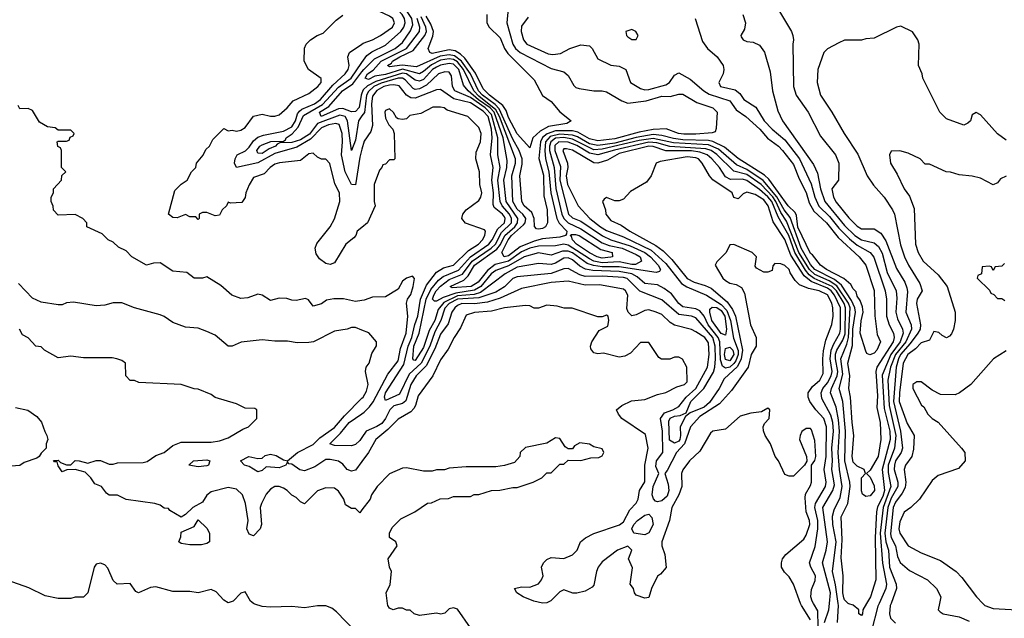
# Model space of a CAD drawing. Header units: inches. Extents: x 2348341 to 2479810, y 460419 to 613669.
# Tile 235 of 256: x 2378390 to 2383022, y 529930 to 532745. Entities that reach past the tile are written whole.
import ezdxf

# ---------------------------------------------------------------- set-up
doc = ezdxf.new("R2010")
doc.units = ezdxf.units.IN
doc.header["$MEASUREMENT"] = 0
for name, color, linetype in [('C3572', 7, 'Continuous'), ('C3573', 7, 'Continuous'), ('C3582', 7, 'Continuous'), ('C3583', 7, 'Continuous')]:
    doc.layers.add(name, color=color, linetype=linetype)

msp = doc.modelspace()

# ---------------------------------------------------------------- linework, layer by layer
at = {"layer": 'C3572', "color": 2, "elevation": 90}
msp.add_lwpolyline([(2380000, 529833.9), (2379978, 529850), (2379968.4, 529868.4), (2379880.2, 529960.2), (2379858, 529978), (2379830, 529988.7), (2379790, 529989), (2379730, 529979), (2379670, 529985.2), (2379570, 529981.2), (2379530, 529985.2), (2379495.5, 529995.5), (2379489.3, 530000)], dxfattribs=at)
at = {"layer": 'C3573', "color": 2}
for points, elevation in [([(2380000, 531768.3), (2379978, 531750), (2379971, 531730), (2379961.1, 531718.9), (2379924, 531690), (2379870, 531602), (2379850, 531594), (2379830, 531599), (2379800.7, 531620.7), (2379784.5, 531644.5), (2379779.3, 531670), (2379787, 531693), (2379850, 531771.3), (2379871.3, 531808.7), (2379895.1, 531890), (2379894.5, 531930), (2379872.3, 531972.3), (2379849.3, 532069.3), (2379830, 532088.7), (2379808.9, 532088.9), (2379790, 532098), (2379770, 532118), (2379750, 532114), (2379710, 532082), (2379612.1, 532072.1), (2379590, 532065.2), (2379567.3, 532050), (2379539.3, 532020.7), (2379490, 532002), (2379470, 531968), (2379454, 531930), (2379450.7, 531909.3), (2379434.8, 531885.2), (2379382, 531882), (2379370, 531886), (2379362, 531870), (2379342, 531850), (2379330, 531826), (2379310, 531822), (2379270, 531838), (2379250, 531838), (2379234, 531830), (2379234, 531810), (2379230, 531806), (2379218, 531818), (2379190, 531818), (2379170, 531828), (2379130, 531813.2), (2379110, 531814), (2379089, 531830), (2379119, 531941), (2379150, 531972), (2379178, 531990), (2379198, 532030), (2379218, 532050), (2379222, 532070), (2379252.3, 532107.7), (2379266, 532134), (2379282, 532150), (2379298, 532182), (2379350, 532234), (2379370, 532222), (2379390, 532224.7), (2379410, 532221), (2379430, 532226), (2379450, 532238), (2379489, 532291), (2379530, 532301), (2379570, 532291), (2379590, 532291.3), (2379610, 532298), (2379648.7, 532330), (2379676.6, 532363.4), (2379750, 532397.3), (2379792.7, 532430), (2379808.7, 532450), (2379808, 532468), (2379748, 532510), (2379728, 532550), (2379728.9, 532611.1), (2379738, 532630), (2379758, 532650), (2379789.1, 532670.9), (2379818, 532682), (2379878, 532742), (2379910, 532766)], 74), ([(2380000, 532136.1), (2379990, 532099), (2379970, 531969), (2379950, 531969.2), (2379920.8, 532030), (2379902.9, 532110), (2379908.7, 532170), (2379906.4, 532210), (2379892, 532252), (2379876.2, 532256.2), (2379842, 532250), (2379810, 532237.1), (2379757.6, 532182.4), (2379694.1, 532145.9), (2379590, 532115.6), (2379510, 532072.5), (2379409.2, 532049.2), (2379400.9, 532070), (2379402.9, 532090), (2379413.2, 532110), (2379452.5, 532127.5), (2379470, 532144.9), (2379490, 532175.8), (2379510, 532193.1), (2379537.4, 532202.6), (2379630, 532220.2), (2379670, 532241.6), (2379687.2, 532270), (2379697.2, 532302.9), (2379705.3, 532314.7), (2379716.4, 532323.6), (2379776.4, 532350), (2379804.8, 532370), (2379863.4, 532436.6), (2379920.5, 532490), (2379934.3, 532510), (2379939.5, 532530), (2379933.2, 532570), (2379942, 532590), (2380000, 532630.1)], 70), ([(2380000, 532292.6), (2379983.7, 532270), (2379970, 532178), (2379950, 532129.2), (2379931.2, 532270), (2379920.5, 532290), (2379895.2, 532295.2), (2379790, 532256.3), (2379752.9, 532207.1), (2379710, 532179.2), (2379670, 532167.5), (2379614, 532166), (2379600.3, 532159.7), (2379593.4, 532150), (2379562.7, 532137.3), (2379530, 532116.4), (2379510, 532117.2), (2379506, 532130), (2379519.7, 532150), (2379530, 532156.9), (2379571.5, 532171.5), (2379630, 532174), (2379639.6, 532180.4), (2379643.7, 532190), (2379672, 532208), (2379699.8, 532240.2), (2379725.1, 532294.9), (2379814, 532346), (2379890, 532427), (2379948.7, 532470), (2380000, 532543.2)], 66), ([(2380000, 532399), (2379996.8, 532390), (2379987.4, 532332.6), (2379970, 532313.8), (2379950, 532312.4), (2379910, 532327.5), (2379890, 532326.5), (2379808, 532290), (2379799.7, 532310), (2379843.8, 532336.2), (2379908.8, 532410), (2379957.2, 532442.8), (2380000, 532499)], 62), ([(2380000, 531424.2), (2379970, 531419), (2379912.5, 531432.5), (2379868.1, 531431.9), (2379833.7, 531426.3), (2379810, 531409), (2379770, 531398), (2379748, 531428), (2379734, 531434), (2379690, 531424), (2379670, 531425.2), (2379646, 531434), (2379610, 531435.3), (2379570, 531424), (2379530, 531448.7), (2379510, 531454), (2379462.8, 531437.2), (2379430, 531434), (2379388, 531450), (2379335.5, 531495.5), (2379270, 531535.3), (2379250, 531528.7), (2379210, 531528.7), (2379176.4, 531556.4), (2379110, 531562), (2379050, 531602), (2379019.6, 531600.4), (2378986, 531590), (2378918, 531630), (2378890, 531658), (2378854.6, 531674.6), (2378830, 531698), (2378806, 531710), (2378778, 531738), (2378706, 531770), (2378706, 531790), (2378686, 531810), (2378650, 531828), (2378570, 531826), (2378548.4, 531848.4), (2378547.3, 531867.3), (2378538, 531890), (2378538, 531910), (2378548, 531930), (2378548, 531950), (2378586, 531990), (2378588.4, 532011.6), (2378606, 532030), (2378586, 532050), (2378586, 532130), (2378582, 532142), (2378568.4, 532148.4), (2378566, 532170), (2378570, 532174), (2378610, 532174), (2378622, 532178), (2378627.3, 532192.7), (2378642, 532198), (2378646, 532210), (2378630, 532226), (2378570, 532226), (2378556.4, 532236.4), (2378520.4, 532240.4), (2378483.1, 532263.1), (2378450, 532318), (2378430, 532328), (2378390, 532326), (2378382, 532342)], 78), ([(2380000, 531285.5), (2379970, 531297.2), (2379950, 531297.2), (2379930, 531289.2), (2379870, 531279.3), (2379771.3, 531230), (2379750, 531226), (2379694.4, 531225.6), (2379650, 531233.2), (2379590, 531232.7), (2379530, 531239.3), (2379431, 531229), (2379390, 531209), (2379370, 531209.2), (2379310, 531261.2), (2379270, 531279), (2379230, 531294), (2379170, 531299), (2379110, 531321.2), (2379070, 531349), (2379050, 531357.2), (2378929.3, 531389.3), (2378870, 531414), (2378830, 531414), (2378790, 531402), (2378750, 531399), (2378643.5, 531416.5), (2378610, 531414), (2378590, 531404), (2378570, 531404), (2378490, 531417.2), (2378450, 531436), (2378384.7, 531504.7)], 82), ([(2380000, 530439.3), (2379990, 530426), (2379970, 530446), (2379950, 530446), (2379923.1, 530463.1), (2379914, 530490), (2379890, 530528), (2379870, 530542), (2379830, 530544), (2379790, 530529.2), (2379730, 530468.7), (2379710, 530478), (2379690, 530498), (2379670, 530508.7), (2379648.7, 530530), (2379630, 530541.2), (2379610, 530549.3), (2379590, 530549.3), (2379570, 530537.2), (2379550, 530512.7), (2379526.8, 530470), (2379521, 530450), (2379526.8, 530370), (2379521, 530350), (2379490, 530318), (2379470, 530326), (2379458, 530350), (2379464, 530390), (2379452.7, 530470), (2379438, 530510), (2379410, 530537.2), (2379370, 530545.2), (2379290, 530524), (2379270.7, 530509.3), (2379250, 530475.3), (2379204.7, 530450), (2379170, 530418), (2379150, 530406), (2379096.4, 530436.4), (2379090, 530446), (2379070, 530448), (2379050, 530462), (2379026, 530470), (2378890, 530489), (2378850, 530508), (2378810, 530508.7), (2378798, 530518), (2378775.3, 530550), (2378742.7, 530562.7), (2378724, 530590), (2378697, 530617), (2378650, 530629.2), (2378612, 530628), (2378590, 530618), (2378570, 530646), (2378566, 530666), (2378554, 530666), (2378548, 530672), (2378570, 530674), (2378582, 530662), (2378610, 530652), (2378630, 530652), (2378650, 530671), (2378670, 530670.8), (2378710, 530658.8), (2378750, 530671.3), (2378770, 530672), (2378810, 530654.8), (2378830, 530654.8), (2378850, 530661), (2378970, 530662), (2378990, 530667.7), (2379030, 530694.8), (2379068.7, 530710), (2379110, 530742.8), (2379150, 530758), (2379290, 530758), (2379330, 530764.7), (2379370, 530778), (2379440.2, 530819.8), (2379466, 530830), (2379506, 530870), (2379506, 530910), (2379496.4, 530916.4), (2379450, 530918), (2379410, 530938), (2379310, 530968.7), (2379290, 530982), (2379230, 531008), (2379210, 531008.7), (2379150, 531028.7), (2378950, 531038), (2378930, 531048), (2378910, 531048), (2378889, 531070), (2378888, 531130), (2378870, 531142), (2378846, 531150), (2378825.4, 531154.6), (2378690, 531155.3), (2378630, 531162), (2378570, 531154), (2378506, 531190), (2378490, 531206), (2378466, 531210), (2378430, 531248), (2378403.1, 531263.1), (2378388, 531290)], 86), ([(2380000, 530667.5), (2379970, 530626), (2379950, 530621.2), (2379930, 530629.3), (2379910, 530654), (2379890, 530669.2), (2379850, 530677), (2379830, 530676.2), (2379777.5, 530642.5), (2379730, 530623.6), (2379708.2, 530628.2), (2379670, 530654), (2379656.4, 530656.4), (2379650, 530666), (2379642, 530650), (2379610, 530638), (2379550, 530642), (2379530, 530625.2), (2379510, 530619), (2379470, 530644), (2379448, 530650), (2379429, 530670), (2379468, 530690), (2379510, 530681), (2379530, 530682), (2379544.8, 530695.2), (2379570, 530702), (2379595.6, 530695.6), (2379630, 530674.8), (2379650, 530670.8), (2379697.2, 530710), (2379770, 530747.2), (2379801.5, 530778.5), (2379870, 530826.3), (2379917.7, 530882.3), (2380000, 530964.4)], 82), ([(2378370, 530920.7), (2378427.9, 530907.9), (2378470, 530878.8), (2378492.4, 530852.4), (2378507.5, 530807.5), (2378518, 530790), (2378522, 530770), (2378514, 530750), (2378514, 530730), (2378490, 530706), (2378482, 530690), (2378470, 530682), (2378410, 530662), (2378390, 530648.7), (2378350, 530645.2)], 86), ([(2380000, 530780.7), (2379990, 530765.6), (2379970, 530747.6), (2379950, 530740.5), (2379870, 530742.9), (2379849.2, 530750), (2379899.7, 530800.3), (2379939.1, 530850), (2380000, 530892)], 78), ([(2379489.3, 530000), (2379475.3, 530010), (2379450, 530054), (2379430, 530048), (2379394, 530010), (2379370, 530002), (2379350, 530015.3), (2379314.2, 530054.2), (2379290, 530065.2), (2379230, 530049.4), (2379190, 530056), (2379110, 530056), (2379030, 530078), (2379005.8, 530074.2), (2378949.1, 530049.1), (2378936.4, 530056.4), (2378910, 530094), (2378848, 530090), (2378830, 530108), (2378804.9, 530164.9), (2378790, 530180.9), (2378770, 530189.5), (2378750, 530183.7), (2378739.3, 530170), (2378710.4, 530049.6), (2378690, 530028.7), (2378650, 530028.7), (2378630, 530022), (2378570, 530022), (2378510, 530035.3), (2378432.5, 530072.5), (2378330, 530109)], 90)]:
    msp.add_lwpolyline(points, dxfattribs=dict(at, elevation=elevation))
for points, elevation in [([(2379230, 530642), (2379186, 530650), (2379208, 530670), (2379270, 530674.9), (2379284.7, 530670), (2379278, 530650), (2379270, 530647.3)], 82), ([(2379245.4, 530274.6), (2379190, 530275.3), (2379150, 530282), (2379138, 530290), (2379147.3, 530312.7), (2379150, 530334), (2379210, 530362), (2379230, 530392), (2379270, 530354), (2379282, 530330), (2379282, 530290), (2379270, 530282)], 86)]:
    msp.add_lwpolyline(points, close=True, dxfattribs=dict(at, elevation=elevation))
at = {"layer": 'C3582', "color": 2}
for points, elevation in [([(2380510, 529884), (2380450, 529973.2), (2380430, 529979), (2380410, 529974), (2380390, 529954), (2380370.7, 529949.3), (2380350, 529953.2), (2380270, 529942), (2380246, 529950), (2380227.3, 529967.3), (2380210, 529968), (2380190, 529978), (2380170, 529978), (2380146, 529970), (2380130, 529978), (2380122, 529990), (2380120.7, 530000)], 86), ([(2382110, 529922.7), (2382067, 529990), (2382063.2, 530000)], 82), ([(2382145.9, 529890), (2382144.1, 529964.1), (2382123.5, 530000)], 78), ([(2382176.1, 529910), (2382196, 529970), (2382199, 530000)], 74), ([(2382236.3, 529910), (2382241.6, 529990), (2382240.2, 530000)], 70), ([(2382374.1, 530000), (2382356, 529970), (2382354.8, 529950), (2382350, 529942), (2382338, 529950), (2382338, 529970), (2382311.5, 529991.5), (2382290, 529997), (2382287, 530000)], 66), ([(2382432.7, 530000), (2382426.9, 529986.9), (2382397.6, 529870)], 70), ([(2382488.9, 530000), (2382485.3, 529990), (2382481.3, 529950), (2382486, 529930), (2382510, 529906.4)], 74), ([(2382717.1, 530000), (2382711.3, 529970), (2382719.8, 529959.8), (2382734, 529950), (2382810, 529936.3), (2382856.1, 529916.1)], 78), ([(2382920.8, 530000), (2382930.8, 529990), (2382970, 529975.8), (2383110, 529967.3)], 82)]:
    msp.add_lwpolyline(points, dxfattribs=dict(at, elevation=elevation))
at = {"layer": 'C3583', "color": 2}
for points, elevation in [([(2380000, 532499), (2380009.1, 532510.9), (2380059.6, 532560.4), (2380155.4, 532610), (2380190, 532637), (2380227.9, 532692.1), (2380239.3, 532720.7), (2380234, 532750), (2380210, 532788.7), (2380190, 532809.8), (2380170, 532822.4), (2380093.2, 532853.2), (2380030, 532900.3), (2380010, 532907), (2380000, 532906.6)], 62), ([(2380000, 532543.2), (2380023.4, 532576.6), (2380045.9, 532594.1), (2380110, 532624.6), (2380183.5, 532690), (2380197.2, 532710), (2380203.5, 532730), (2380200.3, 532750), (2380189.8, 532770), (2380169.7, 532790), (2380090, 532825.3), (2380030, 532867.3), (2380010, 532872.2), (2380000, 532871)], 66), ([(2380000, 532630.1), (2380005.9, 532634.1), (2380050, 532650.4), (2380086.6, 532670), (2380143.7, 532710), (2380153, 532730), (2380144.5, 532750), (2380130, 532761.6), (2380082.9, 532782.9), (2380030, 532832.5), (2380010, 532841.5), (2380000, 532840.4)], 70), ([(2380693, 532850), (2380680.9, 532730), (2380709.4, 532629.4), (2380721.7, 532610), (2380743.7, 532590), (2380890, 532515.8), (2380950, 532500.5), (2380970, 532482.8), (2380996.1, 532436.1), (2381006.4, 532426.4), (2381021.3, 532421.3), (2381090, 532410.4), (2381130, 532410.4), (2381150, 532404.9), (2381222.8, 532362.8), (2381250, 532352.7), (2381336.4, 532363.6), (2381410, 532385.3), (2381450, 532383.8), (2381490, 532394.4), (2381510, 532394), (2381575.3, 532355.3), (2381651, 532330), (2381670.5, 532310), (2381666.8, 532233.2), (2381662, 532218), (2381647.1, 532212.9), (2381570, 532205.8), (2381513.7, 532206.3), (2381489.3, 532210), (2381431.2, 532231.2), (2381370, 532227.9), (2381303.6, 532216.4), (2381190, 532184.1), (2381110, 532175), (2381070, 532184.5), (2381015.7, 532215.7), (2380990, 532222), (2380910, 532221.8), (2380871.2, 532208.8), (2380849.2, 532190.8), (2380839.5, 532170), (2380832.5, 532092.5), (2380853.2, 532013.2), (2380856, 531916), (2380871.3, 531850), (2380873.4, 531790), (2380864, 531770), (2380850, 531762.4), (2380830, 531759.5), (2380821.6, 531761.6), (2380812.1, 531772.1), (2380809.8, 531810), (2380798.3, 531838.3), (2380763.6, 531870), (2380751.6, 531890), (2380742.2, 532010), (2380753.9, 532066.1), (2380753.5, 532090), (2380740.2, 532130), (2380710, 532183.1), (2380645.7, 532325.7), (2380626, 532346), (2380566.5, 532390), (2380548.8, 532410), (2380511.1, 532490), (2380468.8, 532550), (2380435.2, 532575.2), (2380410, 532580.4), (2380367.3, 532572.7), (2380256.7, 532523.3), (2380189, 532531), (2380130, 532523.5), (2380120.7, 532530), (2380138.9, 532541.1), (2380144.2, 532550), (2380178.3, 532570), (2380240.4, 532599.6), (2380296.2, 532670), (2380302.9, 532690), (2380300.2, 532710), (2380277.8, 532757.8)], 54), ([(2381566.8, 532750), (2381602.5, 532642.5), (2381626, 532610), (2381670.8, 532570), (2381698.8, 532530), (2381702.8, 532510), (2381698.8, 532490), (2381678.8, 532450), (2381686.8, 532430), (2381755.2, 532415.2), (2381777.3, 532397.3), (2381796.3, 532370), (2381852.7, 532332.8), (2381892, 532270), (2381930.3, 532230), (2381990, 532179.5), (2382057.6, 532090), (2382113.2, 531973.2), (2382131.1, 531910), (2382150, 531867.6), (2382200, 531820), (2382243.8, 531763.8), (2382294.1, 531714.1), (2382330, 531684.7), (2382390.2, 531650.2), (2382408.4, 531628.4), (2382461.5, 531470), (2382467.7, 531430), (2382468, 531350), (2382479.6, 531310), (2382500.9, 531270), (2382504.4, 531250), (2382498.8, 531230), (2382422.4, 531110), (2382416.9, 531090), (2382424.8, 530975.2), (2382421.8, 530921.8), (2382437.3, 530850), (2382440.4, 530770), (2382428.4, 530690), (2382390, 530626), (2382374, 530610), (2382390, 530594), (2382410, 530552), (2382410.4, 530530), (2382390, 530505.2), (2382370, 530502), (2382354, 530514), (2382349.6, 530529.6), (2382349.5, 530590.5), (2382368, 530610), (2382362, 530630), (2382330, 530645.2), (2382310, 530663.7), (2382305.3, 530690), (2382314.3, 530790), (2382305.6, 530850), (2382298.5, 530970), (2382289.8, 531010), (2382295.4, 531070), (2382285.2, 531130), (2382308, 531212), (2382309.9, 531290), (2382321.4, 531370), (2382319.3, 531390), (2382303.6, 531423.6), (2382256.4, 531496.4), (2382222.8, 531522.8), (2382130.8, 531570), (2382110, 531593.8), (2382065.4, 531670), (2382015.1, 531815.1), (2381986.8, 531850), (2381952.2, 531912.2), (2381888.1, 531988.1), (2381810, 532040.2), (2381762.4, 532062.4), (2381676.7, 532136.7), (2381630, 532155.8), (2381465.5, 532165.5), (2381370, 532186.6), (2381303.5, 532176.5), (2381130, 532135.9), (2381090, 532133.5), (2380990, 532183.2), (2380950, 532190.3), (2380910, 532187), (2380887.7, 532170), (2380882, 532150), (2380882.7, 532130), (2380903.5, 532050), (2380911.8, 531951.8), (2380940.5, 531830), (2380950.2, 531810), (2380970.1, 531790.1), (2381030, 531761.8), (2381130, 531696), (2381163.3, 531683.3), (2381223.8, 531670), (2381290, 531641), (2381308.9, 531630), (2381314.3, 531610), (2381286.6, 531593.4), (2381270, 531593), (2381210, 531605.9), (2381130, 531600.8), (2381091.3, 531610), (2381070, 531620.2), (2380970, 531685.2), (2380950, 531689), (2380910, 531681.6), (2380830, 531679.9), (2380790.1, 531669.9), (2380750, 531652.5), (2380690, 531608.8), (2380626.4, 531593.6), (2380590, 531565.5), (2380545.8, 531510), (2380513.7, 531490), (2380423.5, 531483.5), (2380415.1, 531490), (2380479.5, 531520.5), (2380500.2, 531539.8), (2380530, 531590.9), (2380634.4, 531665.6), (2380652.3, 531687.7), (2380671.3, 531730), (2380718.3, 531770), (2380732.3, 531790), (2380733.5, 531810), (2380678.4, 531890), (2380667.5, 531990), (2380681, 532050), (2380683, 532083), (2380664.4, 532190), (2380621.4, 532310), (2380602.3, 532330), (2380548.2, 532368.2), (2380499.8, 532410), (2380477.7, 532437.7), (2380455.9, 532510), (2380430, 532535.9), (2380410, 532539.6), (2380370, 532531.6), (2380350, 532521.6), (2380332.3, 532510), (2380290, 532464.4), (2380270, 532455.5), (2380250, 532459.8), (2380210, 532489.9), (2380190, 532493.6), (2380065.4, 532454.6), (2380026.3, 532433.7), (2380005.5, 532414.5), (2380000, 532399)], 62), ([(2380782.4, 532757.6), (2380750, 532715.3), (2380748.4, 532690), (2380760.4, 532650), (2380776.3, 532630), (2380875.1, 532584.9), (2380898, 532582), (2380933.6, 532586.4), (2380978, 532610), (2381030, 532626.8), (2381070, 532622.8), (2381082.8, 532610), (2381110, 532561), (2381170, 532531), (2381210, 532526), (2381242, 532510), (2381262.8, 532450), (2381310, 532421.3), (2381330, 532415.3), (2381350, 532416.9), (2381430, 532438.7), (2381447, 532450), (2381470, 532484.7), (2381490, 532494.8), (2381544.7, 532464.7), (2381607.7, 532410), (2381634, 532394), (2381730, 532363.1), (2381760.7, 532320.7), (2381805.5, 532290), (2381871.8, 532230), (2381908.2, 532188.2), (2381959.5, 532150), (2381978.9, 532130), (2382030, 532063.8), (2382056.3, 531996.3), (2382090, 531933), (2382103.8, 531883.8), (2382125.1, 531845.1), (2382186, 531790), (2382240.3, 531720.3), (2382339.3, 531630), (2382370, 531590.8), (2382410, 531472), (2382412.1, 531352.1), (2382424, 531264), (2382438.8, 531230), (2382422.8, 531190), (2382410, 531177.2), (2382388.9, 531168.9), (2382375.3, 531175.3), (2382370, 531186), (2382343, 531270), (2382348.5, 531328.4), (2382357.6, 531370), (2382355.1, 531395.1), (2382343.8, 531423.8), (2382330, 531444), (2382324.5, 531464.5), (2382310, 531479), (2382299.7, 531499.7), (2382267.5, 531527.5), (2382185.1, 531570), (2382157, 531590), (2382119.8, 531639.8), (2382110, 531646), (2382050, 531769.6), (2382043.8, 531823.8), (2382038, 531838), (2382005, 531870), (2381914.7, 531994.7), (2381893.9, 532013.9), (2381770, 532091.9), (2381705.1, 532145.1), (2381650, 532172.6), (2381630, 532176.7), (2381510, 532180.1), (2381466, 532186), (2381410, 532200.7), (2381370, 532204.5), (2381290, 532190.4), (2381190, 532164.7), (2381110, 532153), (2381070, 532160.7), (2381014.1, 532194.1), (2380990, 532202.2), (2380930, 532206.1), (2380884.8, 532195.2), (2380863.8, 532170), (2380859.8, 532130), (2380863.5, 532090), (2380878.5, 532030), (2380887.9, 531930), (2380917.1, 531810), (2380927.8, 531787.8), (2380963.8, 531750), (2380962.8, 531737.2), (2380958, 531730), (2380930, 531721.4), (2380850, 531714.4), (2380810, 531703.7), (2380743.9, 531676.1), (2380690, 531633.8), (2380669.4, 531630), (2380657.3, 531650), (2380687.8, 531710), (2380703.1, 531730), (2380759.9, 531780.1), (2380767.9, 531790), (2380770.7, 531810), (2380756.8, 531830), (2380730, 531853.3), (2380709.8, 531890), (2380705, 532010), (2380722.5, 532070), (2380722.9, 532090), (2380646.5, 532290), (2380630, 532321.3), (2380550, 532384.9), (2380526.9, 532410), (2380478.2, 532510), (2380450, 532546.2), (2380430, 532558), (2380410, 532561.3), (2380370, 532554.2), (2380327.5, 532532.5), (2380290, 532500.7), (2380270, 532490.7), (2380190, 532512.2), (2380110, 532487.2), (2380061.1, 532478.9), (2380030, 532463.8), (2380014.5, 532470), (2380026.2, 532490), (2380052.9, 532507.1), (2380089.9, 532550.1), (2380210, 532610.2), (2380269.8, 532690), (2380272.6, 532710), (2380259.6, 532750)], 58), ([(2380587.7, 532770), (2380588, 532730), (2380599.1, 532710), (2380650, 532659.1), (2380670.3, 532610), (2380685.8, 532585.8), (2380810, 532462.8), (2380848.5, 532388.5), (2380890, 532361), (2380930, 532311.3), (2380984.7, 532270), (2380963.5, 532256.5), (2380877.8, 532242.2), (2380838.8, 532221.2), (2380804, 532190), (2380790, 532142), (2380730, 532207.6), (2380690, 532285.1), (2380678, 532318), (2380662, 532342), (2380599.8, 532390), (2380570, 532420.4), (2380534.2, 532494.2), (2380483.5, 532563.5), (2380463.4, 532583.4), (2380438, 532598), (2380410, 532603.7), (2380330, 532586.6), (2380319.3, 532590), (2380311.6, 532610), (2380332.9, 532667.1), (2380336.8, 532690), (2380324.2, 532724.2), (2380301.8, 532761.8)], 50), ([(2381791.3, 532770), (2381804.7, 532730), (2381799.6, 532700.4), (2381782, 532670), (2381783.6, 532663.6), (2381794, 532650), (2381810, 532642), (2381839.6, 532639.6), (2381870, 532624.7), (2381893, 532593), (2381919.9, 532499.9), (2381930.5, 532410.5), (2381955.9, 532315.9), (2381978.8, 532270), (2382123.9, 532063.9), (2382143.6, 532023.6), (2382156.9, 531950), (2382177.6, 531890), (2382270, 531776.9), (2382318.5, 531730), (2382350, 531709.3), (2382410, 531694.9), (2382430, 531678.4), (2382446.7, 531646.7), (2382470, 531556.3), (2382512.7, 531470), (2382515.4, 531435.4), (2382511.4, 531370), (2382518.8, 531338.8), (2382543.2, 531290), (2382545.4, 531270), (2382532.1, 531230), (2382487.2, 531170), (2382447.1, 531072.9), (2382456.4, 530916.4), (2382483.5, 530810), (2382484.6, 530770), (2382446.7, 530630), (2382457.5, 530530), (2382450, 530502.6), (2382425.5, 530454.5), (2382420.6, 530430), (2382413.9, 530310), (2382417.6, 530110), (2382392.2, 530030), (2382374.1, 530000)], 66), ([(2381963.4, 532783.4), (2382021, 532690), (2382026.8, 532670), (2382030.8, 532650), (2382027.3, 532630), (2382030.5, 532430.5), (2382043, 532390), (2382099.1, 532310), (2382157.5, 532197.5), (2382227.3, 532110), (2382244, 532070), (2382241, 531990), (2382210.8, 531950), (2382218.4, 531910), (2382230, 531886.4), (2382290, 531813.4), (2382330, 531773.4), (2382350, 531761.6), (2382410, 531761.6), (2382440.5, 531740.5), (2382464.6, 531704.6), (2382515.1, 531575.1), (2382553.7, 531510), (2382564, 531484), (2382566.3, 531466.3), (2382559, 531370), (2382583.2, 531310), (2382585.4, 531290), (2382558, 531230), (2382509.6, 531170), (2382486.9, 531110), (2382473.5, 531050), (2382480.1, 530930), (2382511.3, 530788.7), (2382505.4, 530730), (2382475.5, 530650), (2382475.8, 530615.8), (2382487.8, 530550), (2382451.7, 530450), (2382438, 530330), (2382448.8, 530188.8), (2382468, 530090), (2382464, 530070), (2382432.7, 530000)], 70), ([(2383030, 532178), (2382990, 532208.7), (2382910, 532298), (2382890, 532308), (2382870, 532298), (2382862, 532270), (2382850, 532258), (2382831.1, 532248.9), (2382750, 532278), (2382718, 532310), (2382638, 532470), (2382635.3, 532490), (2382618, 532530), (2382622, 532630), (2382615.3, 532650), (2382590, 532688), (2382534.6, 532714.6), (2382514, 532710), (2382410, 532658), (2382370, 532655.3), (2382350, 532648), (2382270, 532648), (2382243.6, 532636.4), (2382190, 532608), (2382172, 532590), (2382144, 532510), (2382140.7, 532450), (2382157.3, 532390), (2382210.4, 532310.4), (2382267.7, 532210), (2382333.3, 532113.3), (2382377.3, 532010), (2382406.6, 531966.6), (2382457.3, 531910), (2382496.3, 531850), (2382504.9, 531830), (2382533.2, 531686.8), (2382552.2, 531630), (2382570.3, 531590.3), (2382624.6, 531504.6), (2382635.5, 531470), (2382612.4, 531430), (2382608.9, 531410), (2382627.1, 531310), (2382625.8, 531290), (2382615.6, 531270), (2382578.4, 531221.6), (2382533.6, 531170), (2382523.6, 531150), (2382513.4, 531110), (2382501, 530950), (2382533.5, 530810), (2382543.6, 530730), (2382536.5, 530710), (2382510.2, 530670), (2382504.6, 530650), (2382503.8, 530630), (2382521, 530570), (2382520.6, 530550), (2382490, 530494.5), (2382473.1, 530450), (2382460.1, 530330), (2382463.9, 530290), (2382476.5, 530250), (2382481.1, 530170), (2382512.9, 530090), (2382514.3, 530070), (2382488.9, 530000)], 74), ([(2382287, 530000), (2382270, 530017), (2382266.6, 530026.6), (2382261.6, 530050), (2382263, 530130), (2382254, 530214), (2382259.1, 530299.1), (2382253.9, 530406.1), (2382285.6, 530470), (2382296.1, 530550), (2382295.1, 530570), (2382271.3, 530670), (2382274.6, 530810), (2382262.2, 530950), (2382245.3, 531010), (2382262.4, 531077.6), (2382253.2, 531150), (2382281.5, 531218.5), (2382289.5, 531250.5), (2382297.1, 531390), (2382288.4, 531411.6), (2382233.5, 531493.5), (2382197.2, 531517.2), (2382130, 531546.3), (2382105.2, 531570), (2382055.1, 531650), (2381997.6, 531797.6), (2381970, 531837.4), (2381947.1, 531890), (2381932.1, 531912.1), (2381877.3, 531970), (2381810, 532016.4), (2381750, 532031.9), (2381670, 532111.5), (2381643.1, 532130), (2381618.1, 532138.1), (2381448.1, 532148.1), (2381386.4, 532166.4), (2381350, 532169.4), (2381188, 532132), (2381110, 532109), (2381070, 532117.4), (2381010, 532153.3), (2380970, 532168.6), (2380925.7, 532170), (2380906.7, 532153.3), (2380906.5, 532130), (2380934.1, 532054.1), (2380930.8, 531990), (2380971.5, 531830), (2380990, 531813.6), (2381030, 531797.2), (2381131.3, 531728.7), (2381170.4, 531710), (2381261, 531681), (2381331.4, 531650), (2381357.6, 531630), (2381392.9, 531590), (2381404.9, 531570), (2381399.9, 531560.1), (2381384.5, 531555.5), (2381210, 531583.4), (2381130, 531582.6), (2381088.5, 531588.5), (2381059, 531599), (2380990, 531648.4), (2380970, 531656.5), (2380943.4, 531656.7), (2380890, 531638), (2380830, 531647.7), (2380762.4, 531630), (2380690, 531587.3), (2380630, 531564.6), (2380608.5, 531550), (2380559, 531490), (2380530, 531472.7), (2380440.8, 531459.2), (2380381.4, 531438.6), (2380350, 531420.4), (2380341.4, 531421.4), (2380331.8, 531430), (2380337.8, 531450), (2380348.3, 531470), (2380368.6, 531491.4), (2380410, 531523), (2380472.4, 531547.6), (2380518.6, 531610), (2380607.3, 531670), (2380628.4, 531690), (2380656.2, 531743.8), (2380702.9, 531790), (2380704.1, 531810), (2380693.6, 531830), (2380659.4, 531870), (2380650.6, 531890), (2380638.9, 531990), (2380649.8, 532050), (2380639.4, 532110), (2380639.5, 532190), (2380610, 532299.4), (2380579.3, 532330), (2380510, 532378.8), (2380437.4, 532410), (2380425.1, 532430), (2380420.5, 532480.5), (2380410, 532498.4), (2380390, 532499.1), (2380359.3, 532490), (2380303.2, 532436.8), (2380270, 532419.4), (2380250, 532417.2), (2380241.3, 532421.3), (2380202.8, 532462.8), (2380190, 532470.5), (2380170, 532469.9), (2380090, 532446), (2380056.5, 532430), (2380030, 532407.4), (2380021, 532390), (2380011.5, 532308.5), (2380000, 532292.6)], 66), ([(2382240.2, 530000), (2382227.5, 530087.5), (2382212.9, 530150), (2382230.6, 530290), (2382215.5, 530370), (2382212.8, 530410), (2382220.7, 530439.3), (2382250, 530497.3), (2382258.9, 530550), (2382246.3, 530630), (2382239.9, 530710), (2382245.7, 530810), (2382242.3, 530862.3), (2382230, 530922.7), (2382204.2, 530990), (2382208.9, 531010), (2382236.1, 531070), (2382238, 531090), (2382226.9, 531150), (2382228.4, 531171.6), (2382234.3, 531190), (2382262.7, 531237.3), (2382272.7, 531267.3), (2382275.4, 531390), (2382268.6, 531410), (2382231.9, 531470), (2382211.8, 531490), (2382127.3, 531527.3), (2382104.4, 531544.4), (2382086.3, 531566.3), (2382035.8, 531650), (2382007.4, 531730), (2381957.9, 531817.9), (2381928, 531890), (2381910, 531911.6), (2381870, 531945.8), (2381810, 531988.9), (2381790, 531994.5), (2381733.5, 531993.5), (2381710, 532006), (2381681.5, 532050), (2381646, 532090), (2381624, 532110), (2381590, 532122.4), (2381550, 532128.1), (2381430, 532128.2), (2381370, 532149), (2381350, 532149.8), (2381210, 532115.7), (2381155.1, 532084.9), (2381110, 532070.9), (2381090, 532072.2), (2380990, 532131.6), (2380962.2, 532137.8), (2380950, 532136.9), (2380944.6, 532130), (2380967.2, 532070), (2380968.4, 532050), (2380961, 532010), (2380966.5, 531970), (2381016.3, 531870), (2381071.8, 531810), (2381122.6, 531770), (2381150, 531754.2), (2381230, 531723.8), (2381360.4, 531660.4), (2381430, 531598.6), (2381503.6, 531503.6), (2381528.2, 531488.3), (2381620.3, 531450), (2381690, 531405.3), (2381716.8, 531376.8), (2381734, 531330), (2381747, 531247), (2381769.1, 531189.1), (2381769.1, 531170), (2381758.7, 531141.3), (2381750, 531127.5), (2381730, 531111.2), (2381710, 531106.2), (2381695.9, 531115.9), (2381686, 531146), (2381683.6, 531230), (2381676.1, 531250), (2381628.3, 531310), (2381609.8, 531350), (2381590, 531375.8), (2381570, 531384.6), (2381510, 531394), (2381491, 531410), (2381455.7, 531455.7), (2381421.4, 531481.4), (2381390, 531497.7), (2381330, 531504.5), (2381295.2, 531535.2), (2381269.6, 531550), (2381210, 531561.3), (2381085.4, 531565.4), (2381051.1, 531571.1), (2381025.1, 531585.1), (2380990, 531615.5), (2380970, 531624.8), (2380950, 531623.8), (2380910, 531599.2), (2380890, 531593.1), (2380830, 531598.3), (2380730, 531580.8), (2380673.4, 531550), (2380557.8, 531462.2), (2380527.2, 531452.8), (2380450, 531445.6), (2380384.4, 531415.6), (2380358, 531382), (2380342.3, 531330), (2380316.5, 531283.5), (2380290, 531203.5), (2380250, 531141.6), (2380243.8, 531143.8), (2380239.5, 531150), (2380244.3, 531210), (2380268.4, 531270), (2380302, 531430), (2380323.3, 531476.7), (2380360.5, 531519.5), (2380382.3, 531537.7), (2380453.5, 531566.5), (2380509.9, 531630.1), (2380596.8, 531690), (2380612.7, 531710), (2380639.2, 531760.8), (2380669.8, 531790), (2380673.2, 531810), (2380670, 531817.6), (2380661.7, 531830), (2380622, 531862), (2380616.4, 531876.4), (2380618.5, 531930), (2380611.3, 531990), (2380617.1, 532050), (2380604.2, 532110), (2380612, 532190), (2380609, 532230), (2380593.9, 532290), (2380570, 532315.2), (2380510, 532353.9), (2380432.5, 532372.5), (2380370, 532417), (2380350, 532415.1), (2380250, 532375.3), (2380230, 532377.6), (2380209.9, 532389.9), (2380174.4, 532434.4), (2380150, 532439), (2380130, 532436.5), (2380103.1, 532430), (2380070, 532411.3), (2380050, 532386), (2380044.3, 532350), (2380050, 532248), (2380041.3, 532218.7), (2380010, 532173.2), (2380000, 532136.1)], 70), ([(2382199, 530000), (2382204, 530050), (2382166.3, 530190), (2382183.5, 530250), (2382189.7, 530290), (2382168.8, 530450), (2382215.6, 530530), (2382222.8, 530557.2), (2382210.7, 530630), (2382214.3, 530670), (2382209.9, 530730.1), (2382217.7, 530810), (2382215.6, 530850), (2382205.4, 530885.4), (2382163.9, 530963.9), (2382160.4, 530990), (2382168.6, 531010), (2382190, 531036.9), (2382208, 531070), (2382211.2, 531090), (2382202.5, 531150), (2382207, 531190), (2382219.2, 531220.8), (2382247.8, 531270), (2382251.8, 531290), (2382250.5, 531390), (2382222.4, 531450), (2382207.2, 531470), (2382190, 531481.7), (2382113, 531513), (2382079.9, 531539.9), (2382017.2, 531637.2), (2381990, 531711.2), (2381934.3, 531794.3), (2381911.3, 531870), (2381890, 531897.4), (2381850, 531923.5), (2381810, 531934), (2381793.4, 531926.6), (2381770, 531902), (2381750, 531908.7), (2381741.2, 531930), (2381651.1, 531991.1), (2381635.1, 532010), (2381600.7, 532070), (2381583.7, 532090), (2381570, 532095.6), (2381530, 532099.2), (2381402, 532078), (2381384.7, 532070), (2381361, 532010), (2381338.5, 531981.5), (2381263.4, 531936.6), (2381230, 531901.2), (2381210, 531892.3), (2381190, 531892.3), (2381150, 531908), (2381139.6, 531900.4), (2381132, 531890), (2381146, 531850), (2381146.8, 531830), (2381170, 531800.7), (2381219.1, 531779.1), (2381260.4, 531750), (2381382.6, 531682.6), (2381417.2, 531657.2), (2381456.9, 531616.9), (2381530, 531527.8), (2381562, 531510), (2381615.1, 531495.1), (2381642.2, 531482.2), (2381717.3, 531417.3), (2381742.5, 531382.5), (2381756.9, 531350), (2381790.9, 531190.9), (2381783.6, 531150), (2381766.3, 531113.7), (2381704.3, 531055.7), (2381680.2, 531010), (2381634.7, 530945.3), (2381610, 530921.9), (2381543.4, 530896.6), (2381521.3, 530878.7), (2381496.9, 530830), (2381498.6, 530790), (2381495.5, 530770), (2381490, 530762.4), (2381470, 530752.9), (2381447.1, 530767.1), (2381443, 530857), (2381450, 530871), (2381470, 530880.2), (2381496.8, 530883.2), (2381524.5, 530895.5), (2381547.3, 530950), (2381607.8, 531010), (2381653.3, 531086.7), (2381659.8, 531110), (2381662.8, 531150), (2381661.4, 531210), (2381651.1, 531250), (2381570, 531342), (2381550, 531350.8), (2381490, 531358.5), (2381410, 531428), (2381307.8, 531467.8), (2381247.3, 531527.3), (2381230, 531532.8), (2381130, 531538.7), (2381050, 531536.8), (2381025.1, 531545.1), (2380970, 531574.3), (2380950, 531572.8), (2380890, 531550.9), (2380730, 531536), (2380710, 531528.2), (2380670, 531488.5), (2380630, 531464.1), (2380550, 531436.2), (2380450.1, 531429.9), (2380410.2, 531410), (2380390, 531387.8), (2380371.1, 531330), (2380342.7, 531277.3), (2380318.6, 531210), (2380279.1, 531130), (2380222.1, 531077.9), (2380176.7, 530983.3), (2380110, 530954), (2380105.4, 530970), (2380111.3, 530990), (2380196.6, 531123.4), (2380217.6, 531210), (2380233.9, 531250), (2380248.1, 531311.9), (2380262.2, 531350), (2380275.6, 531430), (2380303.6, 531496.4), (2380350, 531558), (2380382.8, 531577.2), (2380431.2, 531590), (2380501.3, 531658.7), (2380547.6, 531690), (2380567, 531710), (2380577.6, 531730), (2380581.2, 531750), (2380576.6, 531756.6), (2380487.7, 531787.7), (2380469.4, 531810), (2380475.1, 531830), (2380490, 531850.7), (2380550, 531894.8), (2380559.5, 531910), (2380563.7, 531930), (2380554, 531970), (2380553.2, 532030), (2380535.1, 532090), (2380537.5, 532122.5), (2380557, 532170), (2380561.2, 532210), (2380550, 532238), (2380498, 532290), (2380400.2, 532320.2), (2380386, 532330), (2380370, 532334), (2380332.9, 532332.9), (2380276.3, 532303.7), (2380225.4, 532294.6), (2380210, 532278), (2380190, 532275.3), (2380170, 532278), (2380163.1, 532283.1), (2380148.4, 532308.4), (2380130, 532326), (2380110, 532318), (2380106.8, 532310), (2380110, 532282), (2380126, 532250), (2380144.7, 532230), (2380152, 532210), (2380154, 532090), (2380150, 532086), (2380130, 532086), (2380110, 532066), (2380098, 532062), (2380094, 532050), (2380082, 532038), (2380058, 531970), (2380058, 531890), (2380062, 531870), (2380026, 531790), (2380000, 531768.3)], 74), ([(2383030.6, 532009.4), (2383004, 531996), (2382990, 531978), (2382970, 531968), (2382910, 531999), (2382870, 532009), (2382810, 532015.3), (2382768.4, 532028.4), (2382748.9, 532028.9), (2382670, 532066), (2382650, 532066), (2382626, 532090), (2382570, 532118), (2382530, 532128), (2382490, 532126), (2382482, 532110), (2382486, 532070), (2382518, 532018), (2382551, 531950), (2382575.5, 531915.5), (2382597.5, 531857.5), (2382603.7, 531690), (2382615.8, 531650), (2382640.4, 531610), (2382710, 531544.9), (2382752.7, 531490), (2382790.7, 531370), (2382790.8, 531330), (2382782.8, 531290), (2382773.2, 531266.8), (2382763.5, 531256.5), (2382750, 531248.7), (2382730, 531259), (2382714, 531274), (2382690, 531279), (2382670, 531237.2), (2382630, 531224.5), (2382603.6, 531196.4), (2382568, 531170), (2382546.2, 531130), (2382528.7, 530990), (2382527.9, 530950), (2382565.1, 530845.1), (2382597.1, 530790), (2382595.1, 530724.9), (2382586.7, 530690), (2382557.1, 530650), (2382550.4, 530630), (2382558.5, 530570), (2382554.6, 530545.4), (2382542, 530518), (2382510, 530476.3), (2382499.3, 530450), (2382486.9, 530326.9), (2382490.2, 530310), (2382510.2, 530270), (2382519.6, 530219.6), (2382531.8, 530191.8), (2382575.2, 530155.2), (2382661, 530110), (2382702.8, 530070), (2382722.8, 530030), (2382717.1, 530000)], 78), ([(2382123.5, 530000), (2382117.7, 530010), (2382112.3, 530030), (2382114.8, 530065.3), (2382132.3, 530107.7), (2382134, 530130), (2382111.3, 530170), (2382105.1, 530190), (2382132.7, 530267.3), (2382144.4, 530350), (2382144.6, 530390), (2382130.7, 530450), (2382133.8, 530470), (2382180.9, 530550), (2382183.1, 530570), (2382174.4, 530630), (2382184, 530690), (2382185.6, 530830), (2382173.1, 530870), (2382134.7, 530910), (2382107, 530950), (2382098.4, 530970), (2382098.4, 530990), (2382120, 531020), (2382153.7, 531050), (2382170, 531081), (2382168, 531150), (2382171.7, 531188.3), (2382182, 531238), (2382210, 531311.3), (2382216.4, 531350), (2382215.8, 531390), (2382210, 531412), (2382190, 531451.6), (2382150.4, 531469.6), (2382100.3, 531480.3), (2382058, 531498), (2382037.6, 531517.6), (2382013.8, 531553.8), (2382009, 531570), (2381990, 531589), (2381970, 531597.2), (2381942, 531598), (2381932.7, 531587.3), (2381930, 531566), (2381910, 531558), (2381890, 531558), (2381856.4, 531576.4), (2381850, 531586), (2381855.3, 531630), (2381835.3, 531650), (2381750, 531688), (2381730, 531686), (2381714, 531650), (2381670, 531606), (2381662, 531590), (2381698, 531530), (2381710, 531518), (2381730, 531506), (2381759.6, 531499.6), (2381784.7, 531484.7), (2381798.8, 531458.8), (2381827.7, 531310), (2381854, 531250), (2381854.8, 531210), (2381830.7, 531170), (2381817.3, 531110), (2381738.7, 531001.3), (2381682.2, 530937.8), (2381590, 530878), (2381545.7, 530830), (2381516.9, 530750), (2381479.5, 530710), (2381435.6, 530624.4), (2381424, 530610), (2381441.2, 530561.2), (2381443.5, 530530), (2381435.7, 530504.3), (2381410, 530481.8), (2381390, 530477.2), (2381380.7, 530480.7), (2381370.8, 530490.8), (2381365.8, 530510), (2381370.6, 530550), (2381396, 530610), (2381382.8, 530642.8), (2381385.1, 530670), (2381415.1, 530710), (2381413.2, 530810), (2381404.7, 530870), (2381423.6, 530896.4), (2381462, 530910), (2381490, 530926.5), (2381525.4, 530970), (2381570.7, 531010), (2381625, 531110), (2381634, 531170), (2381630, 531225.2), (2381612.4, 531250), (2381570, 531276.9), (2381550, 531287.3), (2381470, 531307.6), (2381450, 531320.7), (2381410, 531358.7), (2381384, 531370), (2381350, 531379.7), (2381330, 531378), (2381290, 531356.9), (2381270, 531351.6), (2381251.6, 531370), (2381246.7, 531386.7), (2381251.1, 531450), (2381239.5, 531470), (2381230, 531477.6), (2381117.8, 531497.8), (2381050, 531496), (2380970, 531515.8), (2380890, 531508.5), (2380750, 531481.3), (2380650, 531434.6), (2380590, 531416.8), (2380530, 531408.9), (2380470.2, 531409.8), (2380450, 531400.4), (2380436.5, 531390), (2380422.7, 531370), (2380405.2, 531314.8), (2380370, 531265.6), (2380342.8, 531197.2), (2380302.7, 531117.3), (2380254.3, 531070), (2380230, 531029.6), (2380206.9, 530953.1), (2380190, 530939.8), (2380150, 530928.6), (2380131.4, 530910), (2380111.3, 530870), (2380093.8, 530846.2), (2380070, 530830.9), (2380019.5, 530810), (2380000, 530780.7)], 78), ([(2383022, 531598), (2383010, 531586), (2382978, 531582), (2382970, 531566), (2382962, 531582), (2382950, 531586), (2382918, 531582), (2382914, 531550), (2382898, 531542), (2382894, 531530), (2382952.7, 531472.7), (2382958, 531458), (2382972.7, 531452.7), (2382990, 531434), (2383010, 531434), (2383023.6, 531423.6)], 82), ([(2380000, 530892), (2380010, 530898.9), (2380035.6, 530924.4), (2380052.5, 530947.5), (2380121.5, 531078.5), (2380170, 531140.4), (2380181.8, 531198.2), (2380208.3, 531270), (2380215.6, 531350), (2380209, 531411), (2380214, 531430), (2380230, 531452), (2380241.2, 531490), (2380247.3, 531527.3), (2380238, 531538), (2380210, 531528.7), (2380190, 531515.3), (2380170, 531478), (2380110, 531442), (2380050, 531439.3), (2380010, 531426), (2380000, 531424.2)], 78), ([(2382063.2, 530000), (2382029.3, 530090), (2382010, 530124), (2381987.2, 530147.2), (2381974, 530170), (2381973.2, 530190), (2381979, 530210), (2381994, 530230), (2382078.3, 530301.7), (2382090, 530321), (2382106.3, 530370), (2382105.1, 530390), (2382089.6, 530430), (2382084.5, 530495.5), (2382086.3, 530513.7), (2382110, 530554), (2382114, 530570), (2382114, 530650), (2382130, 530672), (2382135.1, 530690), (2382130, 530766), (2382115.5, 530815.5), (2382110, 530822), (2382090, 530822), (2382070, 530808), (2382061, 530790), (2382058, 530770), (2382091.1, 530691.1), (2382092, 530668), (2382082, 530650), (2382030, 530598), (2382010, 530598), (2381990, 530606), (2381959, 530670), (2381944, 530690), (2381921.2, 530750), (2381896, 530790), (2381888.7, 530811.3), (2381888, 530830), (2381894, 530846), (2381915.3, 530870), (2381918, 530910), (2381910, 530918), (2381878.8, 530901.2), (2381830, 530894), (2381779.8, 530880.2), (2381710, 530819), (2381650.7, 530809.3), (2381639.8, 530800.2), (2381590, 530715.3), (2381541, 530670), (2381510, 530628), (2381502.8, 530610), (2381504, 530550), (2381490.4, 530509.6), (2381457.3, 530450), (2381446.8, 530390), (2381410.5, 530290), (2381410.6, 530270), (2381425.5, 530230), (2381431.3, 530168.7), (2381403.6, 530136.4), (2381390, 530128), (2381362, 530070), (2381350, 530028), (2381330, 530024), (2381290, 530038), (2381282, 530050), (2381278, 530070), (2381262, 530090), (2381272.5, 530167.5), (2381254, 530210), (2381269, 530250), (2381250, 530269), (2381202.8, 530250), (2381130, 530195.1), (2381110.6, 530170), (2381103, 530150), (2381090, 530086), (2381083.6, 530076.4), (2381050, 530058), (2381010, 530048), (2380991.6, 530048.4), (2380950, 530064), (2380930, 530054), (2380888.1, 530011.9), (2380870, 530002.7), (2380850, 530000.9), (2380808, 530010), (2380758, 530030), (2380728, 530050), (2380718, 530070), (2380750, 530078), (2380790, 530076), (2380830, 530091), (2380845.2, 530110), (2380852.3, 530130), (2380844, 530170), (2380854, 530190), (2380870, 530206), (2380890, 530214.8), (2380950, 530210.8), (2380990, 530228), (2381012.3, 530250), (2381028.7, 530290), (2381051.5, 530308.5), (2381090, 530328.2), (2381210.8, 530369.2), (2381230, 530383.8), (2381260.1, 530439.9), (2381290, 530471.3), (2381299.3, 530490), (2381305.2, 530530), (2381330, 530572), (2381331.2, 530650), (2381345.6, 530730), (2381333.4, 530793.4), (2381222, 530870), (2381206, 530890), (2381198, 530910), (2381222, 530930), (2381267.5, 530952.5), (2381330, 530958.8), (2381390, 530982.8), (2381429.1, 530990.9), (2381481.2, 531018.8), (2381518, 531030), (2381530, 531042), (2381528, 531110), (2381508.4, 531148.4), (2381490, 531158), (2381470, 531158), (2381448.4, 531148.4), (2381408.4, 531148.4), (2381396.4, 531156.4), (2381350, 531226), (2381310, 531226), (2381263.6, 531176.4), (2381237.3, 531162.7), (2381210, 531157.2), (2381136.5, 531176.5), (2381110, 531174), (2381090, 531178), (2381076.4, 531196.4), (2381075.3, 531210), (2381082, 531230), (2381116.4, 531283.6), (2381156, 531304), (2381162, 531330), (2381158, 531350), (2381150, 531355.3), (2381130, 531348), (2381110, 531348), (2380988.4, 531388.4), (2380951.1, 531388.9), (2380918, 531398), (2380870, 531402.7), (2380830, 531388.7), (2380810, 531388.7), (2380790, 531399), (2380770, 531401.2), (2380670, 531389.5), (2380610, 531374.3), (2380530, 531367.6), (2380490, 531355.1), (2380464.2, 531295.8), (2380433, 531250), (2380405.1, 531194.9), (2380370, 531145.2), (2380333, 531070), (2380264.4, 530975.6), (2380252.4, 530930), (2380244.2, 530915.8), (2380230, 530900.7), (2380170, 530866), (2380122.2, 530817.8), (2380064.9, 530770), (2380030, 530709), (2380000, 530667.5)], 82), ([(2380000, 530964.4), (2380005.6, 530970), (2380022, 530998), (2380029.6, 531030), (2380016, 531090), (2380019.3, 531110), (2380033.2, 531130), (2380045.6, 531174.4), (2380068.4, 531211.6), (2380068.7, 531230), (2380032.7, 531272.7), (2380000, 531285.5)], 82), ([(2383030, 531188), (2382970.7, 531149.3), (2382864.7, 531030), (2382810.5, 530989.5), (2382790, 530981.2), (2382722, 530982), (2382682.7, 531002.7), (2382630, 531042), (2382610, 531042), (2382592, 531030), (2382591.3, 531010), (2382631.6, 530931.6), (2382643.6, 530923.6), (2382662, 530890), (2382682, 530870), (2382710, 530851.3), (2382821, 530730), (2382836, 530710), (2382838, 530670), (2382806, 530634), (2382710, 530601.2), (2382682, 530578), (2382622.8, 530490), (2382582.8, 530450), (2382550, 530429.2), (2382530, 530384), (2382525.2, 530350), (2382530.4, 530330), (2382570, 530270.7), (2382630, 530238), (2382722, 530202), (2382796, 530150), (2382822, 530122), (2382890.7, 530030), (2382920.8, 530000)], 82), ([(2380120.7, 530000), (2380114, 530050), (2380132.1, 530087.9), (2380139, 530150), (2380129.2, 530170), (2380123.7, 530210), (2380165.2, 530270), (2380159, 530290), (2380129, 530310), (2380129.2, 530330), (2380142.7, 530357.3), (2380182.7, 530397.3), (2380248, 530430), (2380308.4, 530471.6), (2380327.3, 530472.7), (2380368.4, 530491.6), (2380407.3, 530492.7), (2380430, 530502), (2380510, 530502), (2380528.4, 530511.6), (2380550, 530512), (2380608.9, 530531.1), (2380648.4, 530531.6), (2380710, 530544.7), (2380730, 530544.7), (2380806, 530570), (2380846, 530590), (2380870, 530614), (2380890, 530614), (2380930, 530654), (2380950, 530654), (2380970, 530674), (2381030, 530671.3), (2381076.4, 530683.6), (2381114.6, 530685.4), (2381130, 530694), (2381138, 530710), (2381130, 530726), (2381090, 530735.3), (2381070, 530748.7), (2381025.4, 530754.6), (2380999.6, 530740.4), (2380990, 530726), (2380970, 530726), (2380956.4, 530736.4), (2380930, 530775.3), (2380910, 530779), (2380870, 530754), (2380770, 530733.2), (2380744.7, 530710), (2380742, 530690), (2380716.9, 530663.1), (2380670, 530648), (2380630, 530642), (2380490, 530642), (2380410, 530635.3), (2380388.4, 530628.4), (2380350, 530628), (2380330, 530622), (2380290, 530622), (2380210, 530638), (2380190, 530635.3), (2380130, 530608.7), (2380071.3, 530550), (2380044.7, 530510), (2380038, 530490), (2380000, 530439.3)], 86)]:
    msp.add_lwpolyline(points, dxfattribs=dict(at, elevation=elevation))
for points, elevation in [([(2381270, 532699), (2381242, 532690), (2381244.7, 532670), (2381250, 532664.7), (2381270, 532651.3), (2381290, 532652), (2381299, 532670), (2381288, 532690)], 62), ([(2381130, 531624.1), (2381106, 531630), (2381070, 531648.4), (2381008.7, 531690), (2380989.7, 531710), (2380985.8, 531725.8), (2380979, 531730), (2380985.4, 531734.6), (2381004.8, 531735.3), (2381022, 531730), (2381124.1, 531664.1), (2381176.3, 531650), (2381179.1, 531630), (2381170, 531627.4)], 58), ([(2381710, 531261.6), (2381690, 531269.8), (2381646.3, 531330), (2381635.8, 531370), (2381636.6, 531383.4), (2381646.7, 531393.3), (2381670, 531390.8), (2381690, 531376.8), (2381707.3, 531350), (2381715.1, 531290)], 66), ([(2381730, 531139.8), (2381710, 531147.4), (2381704.7, 531170), (2381710, 531198), (2381730, 531205.5), (2381744.7, 531190), (2381750.1, 531170)], 66), ([(2381330, 530322.4), (2381279, 530330), (2381269.7, 530350), (2381278.9, 530370), (2381296.2, 530390), (2381330, 530414), (2381350, 530419.3), (2381363.9, 530403.9), (2381370.2, 530370), (2381350, 530332.3)], 78)]:
    msp.add_lwpolyline(points, close=True, dxfattribs=dict(at, elevation=elevation))

doc.saveas('drawing.dxf')
